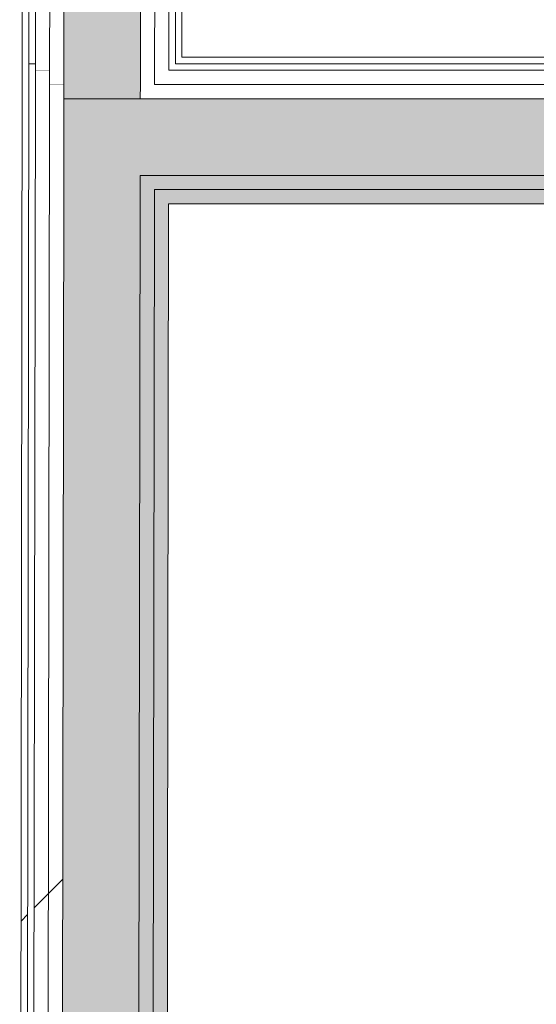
# Model space of a CAD drawing. Header units: millimetres. Extents: x -30280 to 107222, y -17460 to 4378.
# Tile 18 of 125: x -10788 to -10316, y -14540 to -13640. Entities that reach past the tile are written whole.
import ezdxf

# ---------------------------------------------------------------- set-up
doc = ezdxf.new("R2010")
doc.units = ezdxf.units.MM
doc.header["$MEASUREMENT"] = 0
doc.linetypes.add('Wipeout_Contour', pattern=[1000, 0, -1000])
doc.layers.add('Nuevo_08_E_Envans secs', color=7, linetype='Continuous')
doc.layers.add('Nuevo_08_E_Envans secs_Pluma_Nº__1', color=7, linetype='Continuous', lineweight=5)
for name, color, linetype, lineweight, true_color in [('Nuevo_08_E_Envans secs_Pluma_Nº__102', 7, 'Continuous', 5, 0xcccccc), ('Nuevo_08_E_Envans secs_Pluma_Nº__171', 171, 'Continuous', 13, 0xaaaaff), ('Nuevo_08_E_Envans secs_Pluma_Nº__177', 7, 'Continuous', 15, 0xf7e046), ('Nuevo_08_E_Envans secs_Pluma_Nº__79', 7, 'Continuous', 5, 0xaaffd5)]:
    doc.layers.add(name, color=color, linetype=linetype, lineweight=lineweight, true_color=true_color)
pattern_1 = [(45, (0, 0), (-919.24, 919.24), [975, -325]), (45, (4e-13, 919.2), (-919.24, 919.24), [975, -325])]

# ---------------------------------------------------------------- blocks, each defined once
blk = doc.blocks.new('*X223')
at = {"layer": 'Nuevo_08_E_Envans secs_Pluma_Nº__102', "linetype": 'Continuous', "lineweight": 5, "true_color": 0xcccccc}
blk.add_hatch(color=254, dxfattribs=at).paths.add_polyline_path([(-10748.03, -13782.56), (-10678.03, -13782.56), (-10747.93, -13712.56)])
blk = doc.blocks.new('*X232')
at = {"layer": 'Nuevo_08_E_Envans secs_Pluma_Nº__102', "linetype": 'Continuous', "lineweight": 5, "true_color": 0xcccccc}
blk.add_hatch(color=254, dxfattribs=at).paths.add_polyline_path([(-10678.03, -13782.56), (-9476.74, -13782.56), (-9476.74, -13766.56), (-10291.74, -13766.56), (-10291.74, -13716.56), (-9476.74, -13716.56), (-9476.74, -13712.56), (-10677.93, -13712.56)])
blk = doc.blocks.new('*X234')
at = {"layer": 'Nuevo_08_E_Envans secs_Pluma_Nº__102', "linetype": 'Continuous', "lineweight": 5, "true_color": 0xcccccc}
blk.add_hatch(color=254, dxfattribs=at).paths.add_polyline_path([(-10677.93, -13712.56), (-10747.93, -13712.56), (-10678.03, -13782.56)])
blk = doc.blocks.new('Muro_82_3', base_point=(-1686.99, -13808.56))
at = {"layer": 'Nuevo_08_E_Envans secs_Pluma_Nº__79', "linetype": 'Continuous', "lineweight": 5, "true_color": 0xaaffd5}
for points in [[(-10678.05, -13795.56), (-10665.05, -13795.56), (-10678.03, -13782.56)], [(-10665.03, -13782.56), (-10678.03, -13782.56), (-10665.05, -13795.56)], [(-10665.03, -13782.56), (-10665.05, -13795.56), (-9476.75, -13795.56), (-9476.75, -13782.56)], [(-10665.05, -13795.56), (-10665.07, -13808.56), (-10652.07, -13808.56)], [(-10652.05, -13795.56), (-10665.05, -13795.56), (-10652.07, -13808.56)], [(-10652.05, -13795.56), (-10652.07, -13808.56), (-9476.75, -13808.56), (-9476.75, -13795.56)]]:
    blk.add_hatch(color=121, dxfattribs=at).paths.add_polyline_path(points)
at = {"layer": 'Nuevo_08_E_Envans secs_Pluma_Nº__1', "color": 7, "linetype": 'Continuous', "lineweight": 5}
for p, q in [((-10678.03, -13782.56), (-10678.05, -13795.56)), ((-10665.03, -13782.56), (-10678.03, -13782.56)), ((-9476.75, -13782.56), (-10665.03, -13782.56)), ((-10652.05, -13795.56), (-10665.05, -13795.56)), ((-9476.75, -13795.56), (-10652.05, -13795.56))]:
    blk.add_line(p, q, dxfattribs=at)
at = {"layer": 'Nuevo_08_E_Envans secs_Pluma_Nº__1', "color": 7, "linetype": 'Continuous', "lineweight": 5, "flags": 128}
blk.add_lwpolyline([(-10652.07, -13808.56), (-9476.75, -13808.56)], dxfattribs=at)
at = {"color": 254, "linetype": 'Wipeout_Contour', "lineweight": 0, "ltscale": 52254.804333}
blk.add_wipeout([(-10785.88, -13680.56), (-10779.88, -13680.56), (-10785.87, -13674.56)], dxfattribs=at).dxf.layer = 'Nuevo_08_E_Envans secs'
at = {"color": 254, "linetype": 'Wipeout_Contour', "lineweight": 0, "ltscale": 67936.984689}
blk.add_wipeout([(-10639.87, -13674.56), (-10639.88, -13680.56), (-9476.75, -13680.56), (-9476.75, -13674.56)], dxfattribs=at).dxf.layer = 'Nuevo_08_E_Envans secs'
at = {"color": 254, "linetype": 'Wipeout_Contour', "lineweight": 0, "ltscale": 52267.53768}
blk.add_wipeout([(-10773.89, -13686.56), (-10773.91, -13699.56), (-10760.91, -13699.56)], dxfattribs=at).dxf.layer = 'Nuevo_08_E_Envans secs'
at = {"color": 254, "linetype": 'Wipeout_Contour', "lineweight": 0, "ltscale": 68001.704095}
blk.add_wipeout([(-10651.89, -13686.56), (-10651.91, -13699.56), (-9476.75, -13699.56), (-9476.75, -13686.56)], dxfattribs=at).dxf.layer = 'Nuevo_08_E_Envans secs'
at = {"layer": 'Nuevo_08_E_Envans secs_Pluma_Nº__171', "linetype": 'Continuous', "lineweight": 13, "true_color": 0xaaaaff}
h = blk.add_hatch(dxfattribs=at)
h.set_pattern_fill('Panellat_HPL_0003', color=161, style=0, pattern_type=2)
h.set_pattern_definition(pattern_1)
h.paths.add_polyline_path([(-10785.88, -13680.56), (-10779.88, -13680.56), (-10785.87, -13674.56)])
h = blk.add_hatch(dxfattribs=at)
h.set_pattern_fill('Panellat_HPL_0003', color=161, style=0, pattern_type=2)
h.set_pattern_definition(pattern_1)
h.paths.add_polyline_path([(-10639.87, -13674.56), (-10639.88, -13680.56), (-9476.75, -13680.56), (-9476.75, -13674.56)])
at = {"layer": 'Nuevo_08_E_Envans secs_Pluma_Nº__177', "linetype": 'Continuous', "lineweight": 15, "true_color": 0xf7e046}
h = blk.add_hatch(dxfattribs=at)
h.set_pattern_fill('Panellat_HPL_0003', color=53, style=0, pattern_type=2)
h.set_pattern_definition(pattern_1)
h.paths.add_polyline_path([(-10773.89, -13686.56), (-10773.91, -13699.56), (-10760.91, -13699.56)])
h = blk.add_hatch(dxfattribs=at)
h.set_pattern_fill('Panellat_HPL_0003', color=53, style=0, pattern_type=2)
h.set_pattern_definition(pattern_1)
h.paths.add_polyline_path([(-10651.89, -13686.56), (-10651.91, -13699.56), (-9476.75, -13699.56), (-9476.75, -13686.56)])
at = {"color": 254, "linetype": 'Wipeout_Contour', "lineweight": 0, "ltscale": 52246.204327}
blk.add_wipeout([(-10779.87, -13674.56), (-10785.87, -13674.56), (-10779.88, -13680.56)], dxfattribs=at).dxf.layer = 'Nuevo_08_E_Envans secs'
at = {"color": 254, "linetype": 'Wipeout_Contour', "lineweight": 0, "ltscale": 69322.033498}
blk.add_wipeout([(-10645.88, -13680.56), (-10639.88, -13680.56), (-10639.87, -13674.56), (-10645.87, -13674.56)], dxfattribs=at).dxf.layer = 'Nuevo_08_E_Envans secs'
at = {"color": 254, "linetype": 'Wipeout_Contour', "lineweight": 0, "ltscale": 69409.100632}
blk.add_wipeout([(-10664.91, -13699.56), (-10651.91, -13699.56), (-10651.89, -13686.56), (-10664.89, -13686.56)], dxfattribs=at).dxf.layer = 'Nuevo_08_E_Envans secs'
at = {"color": 254, "linetype": 'Wipeout_Contour', "lineweight": 0, "ltscale": 52274.151702}
blk.add_wipeout([(-10760.93, -13712.56), (-10747.93, -13712.56), (-10760.91, -13699.56)], dxfattribs=at).dxf.layer = 'Nuevo_08_E_Envans secs'
at = {"layer": 'Nuevo_08_E_Envans secs_Pluma_Nº__171', "linetype": 'Continuous', "lineweight": 13, "true_color": 0xaaaaff}
h = blk.add_hatch(dxfattribs=at)
h.set_pattern_fill('Panellat_HPL_0003', color=161, style=0, pattern_type=2)
h.set_pattern_definition(pattern_1)
h.paths.add_polyline_path([(-10779.87, -13674.56), (-10785.87, -13674.56), (-10779.88, -13680.56)])
h = blk.add_hatch(dxfattribs=at)
h.set_pattern_fill('Panellat_HPL_0003', color=161, style=0, pattern_type=2)
h.set_pattern_definition(pattern_1)
h.paths.add_polyline_path([(-10645.88, -13680.56), (-10639.88, -13680.56), (-10639.87, -13674.56), (-10645.87, -13674.56)])
at = {"layer": 'Nuevo_08_E_Envans secs_Pluma_Nº__177', "linetype": 'Continuous', "lineweight": 15, "true_color": 0xf7e046}
h = blk.add_hatch(dxfattribs=at)
h.set_pattern_fill('Panellat_HPL_0003', color=53, style=0, pattern_type=2)
h.set_pattern_definition(pattern_1)
h.paths.add_polyline_path([(-10664.91, -13699.56), (-10651.91, -13699.56), (-10651.89, -13686.56), (-10664.89, -13686.56)])
h = blk.add_hatch(dxfattribs=at)
h.set_pattern_fill('Panellat_HPL_0003', color=53, style=0, pattern_type=2)
h.set_pattern_definition(pattern_1)
h.paths.add_polyline_path([(-10760.93, -13712.56), (-10747.93, -13712.56), (-10760.91, -13699.56)])
at = {"layer": 'Nuevo_08_E_Envans secs_Pluma_Nº__1', "color": 7, "linetype": 'Continuous', "lineweight": 5}
for p, q in [((-10779.87, -13674.56), (-10779.88, -13680.56)), ((-10645.88, -13680.56), (-10645.87, -13674.56)), ((-10779.88, -13680.56), (-10779.89, -13686.56)), ((-10773.88, -13680.56), (-10779.88, -13680.56)), ((-10651.89, -13686.56), (-10651.88, -13680.56)), ((-9476.75, -13680.56), (-10645.88, -13680.56)), ((-9476.75, -13686.56), (-10651.89, -13686.56))]:
    blk.add_line(p, q, dxfattribs=at)
at = {"layer": 'Nuevo_08_E_Envans secs_Pluma_Nº__1', "color": 7, "linetype": 'Continuous', "lineweight": 5, "flags": 128}
for points in [[(-10785.87, -13674.56), (-10785.88, -13680.56)], [(-9476.75, -13674.56), (-10639.87, -13674.56)]]:
    blk.add_lwpolyline(points, dxfattribs=at)
at = {"layer": 'Nuevo_08_E_Envans secs', "color": 7, "lineweight": 20}
blk.add_blockref('*X223', (0, 0), dxfattribs=at)
at = {"color": 254, "linetype": 'Wipeout_Contour', "lineweight": 0, "ltscale": 52249.101348}
blk.add_wipeout([(-10760.89, -13686.56), (-10773.89, -13686.56), (-10760.91, -13699.56)], dxfattribs=at).dxf.layer = 'Nuevo_08_E_Envans secs'
at = {"color": 254, "linetype": 'Wipeout_Contour', "lineweight": 0, "ltscale": 68059.596398}
blk.add_wipeout([(-10664.91, -13699.56), (-10664.93, -13712.56), (-9476.75, -13712.56), (-9476.75, -13699.56)], dxfattribs=at).dxf.layer = 'Nuevo_08_E_Envans secs'
at = {"layer": 'Nuevo_08_E_Envans secs_Pluma_Nº__177', "linetype": 'Continuous', "lineweight": 15, "true_color": 0xf7e046}
h = blk.add_hatch(dxfattribs=at)
h.set_pattern_fill('Panellat_HPL_0003', color=53, style=0, pattern_type=2)
h.set_pattern_definition(pattern_1)
h.paths.add_polyline_path([(-10760.89, -13686.56), (-10773.89, -13686.56), (-10760.91, -13699.56)])
h = blk.add_hatch(dxfattribs=at)
h.set_pattern_fill('Panellat_HPL_0003', color=53, style=0, pattern_type=2)
h.set_pattern_definition(pattern_1)
h.paths.add_polyline_path([(-10664.91, -13699.56), (-10664.93, -13712.56), (-9476.75, -13712.56), (-9476.75, -13699.56)])
at = {"layer": 'Nuevo_08_E_Envans secs_Pluma_Nº__1', "color": 7, "linetype": 'Continuous', "lineweight": 5}
for p, q in [((-10773.88, -13680.56), (-10773.89, -13686.56)), ((-10773.89, -13686.56), (-10773.91, -13699.56)), ((-10760.89, -13686.56), (-10773.89, -13686.56))]:
    blk.add_line(p, q, dxfattribs=at)
at = {"color": 254, "linetype": 'Wipeout_Contour', "lineweight": 0, "ltscale": 52255.716215}
blk.add_wipeout([(-10747.91, -13699.56), (-10760.91, -13699.56), (-10747.93, -13712.56)], dxfattribs=at).dxf.layer = 'Nuevo_08_E_Envans secs'
at = {"color": 254, "linetype": 'Wipeout_Contour', "lineweight": 0, "ltscale": 69482.123119}
blk.add_wipeout([(-10677.93, -13712.56), (-10664.93, -13712.56), (-10664.91, -13699.56), (-10677.91, -13699.56)], dxfattribs=at).dxf.layer = 'Nuevo_08_E_Envans secs'
at = {"layer": 'Nuevo_08_E_Envans secs_Pluma_Nº__177', "linetype": 'Continuous', "lineweight": 15, "true_color": 0xf7e046}
h = blk.add_hatch(dxfattribs=at)
h.set_pattern_fill('Panellat_HPL_0003', color=53, style=0, pattern_type=2)
h.set_pattern_definition(pattern_1)
h.paths.add_polyline_path([(-10747.91, -13699.56), (-10760.91, -13699.56), (-10747.93, -13712.56)])
h = blk.add_hatch(dxfattribs=at)
h.set_pattern_fill('Panellat_HPL_0003', color=53, style=0, pattern_type=2)
h.set_pattern_definition(pattern_1)
h.paths.add_polyline_path([(-10677.93, -13712.56), (-10664.93, -13712.56), (-10664.91, -13699.56), (-10677.91, -13699.56)])
at = {"layer": 'Nuevo_08_E_Envans secs_Pluma_Nº__1', "color": 7, "linetype": 'Continuous', "lineweight": 5}
for p, q in [((-10760.89, -13686.56), (-10760.91, -13699.56)), ((-10664.91, -13699.56), (-10664.89, -13686.56)), ((-10747.91, -13699.56), (-10760.91, -13699.56)), ((-10747.91, -13699.56), (-10747.93, -13712.56)), ((-10677.93, -13712.56), (-10677.91, -13699.56)), ((-9476.75, -13699.56), (-10664.91, -13699.56)), ((-10747.93, -13712.56), (-10748.03, -13782.56)), ((-10677.93, -13712.56), (-10747.93, -13712.56)), ((-9476.75, -13712.56), (-10677.93, -13712.56))]:
    blk.add_line(p, q, dxfattribs=at)
at = {"layer": 'Nuevo_08_E_Envans secs', "color": 7, "lineweight": 20}
for name in ['*X234', '*X232']:
    blk.add_blockref(name, (0, 0), dxfattribs=at)
blk = doc.blocks.new('*X246')
at = {"layer": 'Nuevo_08_E_Envans secs_Pluma_Nº__102', "linetype": 'Continuous', "lineweight": 5, "true_color": 0xcccccc}
blk.add_hatch(color=254, dxfattribs=at).paths.add_polyline_path([(-10680.3, -15315.84), (-10750.3, -15315.67), (-10750.32, -15328.67), (-10680.32, -15328.84)])
blk = doc.blocks.new('*X247')
at = {"layer": 'Nuevo_08_E_Envans secs_Pluma_Nº__102', "linetype": 'Continuous', "lineweight": 5, "true_color": 0xcccccc}
blk.add_hatch(color=254, dxfattribs=at).paths.add_polyline_path([(-10680.28, -15302.84), (-10750.28, -15302.67), (-10750.3, -15315.67), (-10680.3, -15315.84)])
blk = doc.blocks.new('*X248')
at = {"layer": 'Nuevo_08_E_Envans secs_Pluma_Nº__102', "linetype": 'Continuous', "lineweight": 5, "true_color": 0xcccccc}
blk.add_hatch(color=254, dxfattribs=at).paths.add_polyline_path([(-10750.28, -15302.67), (-10680.28, -15302.84), (-10678.03, -13782.56), (-10748.03, -13782.56)])
blk = doc.blocks.new('Muro_85_3', base_point=(-10654.28, -15302.91))
at = {"layer": 'Nuevo_08_E_Envans secs_Pluma_Nº__79', "linetype": 'Continuous', "lineweight": 5, "true_color": 0xaaffd5}
for points in [[(-10680.28, -15302.84), (-10667.28, -15302.88), (-10665.05, -13795.56), (-10678.05, -13795.56)], [(-10665.07, -13808.56), (-10667.28, -15302.88), (-10654.28, -15302.91), (-10652.07, -13808.56)], [(-10667.28, -15302.88), (-10680.28, -15302.84), (-10680.3, -15315.84), (-10667.3, -15315.88)]]:
    blk.add_hatch(color=121, dxfattribs=at).paths.add_polyline_path(points)
at = {"layer": 'Nuevo_08_E_Envans secs_Pluma_Nº__1', "color": 7, "linetype": 'Continuous', "lineweight": 5}
for p, q in [((-10678.03, -13782.56), (-10678.05, -13795.56)), ((-10678.05, -13795.56), (-10680.28, -15302.84)), ((-10665.05, -13795.56), (-10665.07, -13808.56)), ((-10665.07, -13808.56), (-10667.28, -15302.88)), ((-10680.3, -15315.84), (-10680.28, -15302.84)), ((-10667.3, -15315.88), (-10667.28, -15302.88)), ((-10782.3, -15315.59), (-10782.32, -15328.59)), ((-10680.32, -15328.84), (-10680.3, -15315.84))]:
    blk.add_line(p, q, dxfattribs=at)
at = {"layer": 'Nuevo_08_E_Envans secs_Pluma_Nº__1', "color": 7, "linetype": 'Continuous', "lineweight": 5, "flags": 128}
blk.add_lwpolyline([(-10654.28, -15302.91), (-10652.07, -13808.56)], dxfattribs=at)
at = {"color": 254, "linetype": 'Wipeout_Contour', "lineweight": 0, "ltscale": 74913.946734}
blk.add_wipeout([(-10763.3, -15315.64), (-10776.3, -15315.61), (-10776.32, -15328.61), (-10763.32, -15328.64)], dxfattribs=at).dxf.layer = 'Nuevo_08_E_Envans secs'
at = {"layer": 'Nuevo_08_E_Envans secs_Pluma_Nº__177', "linetype": 'Continuous', "lineweight": 15, "true_color": 0xf7e046}
h = blk.add_hatch(dxfattribs=at)
h.set_pattern_fill('Panellat_HPL_0003', color=53, style=0, pattern_type=2)
h.set_pattern_definition(pattern_1)
h.paths.add_polyline_path([(-10763.3, -15315.64), (-10776.3, -15315.61), (-10776.32, -15328.61), (-10763.32, -15328.64)])
at = {"layer": 'Nuevo_08_E_Envans secs_Pluma_Nº__1', "color": 7, "linetype": 'Continuous', "lineweight": 5}
blk.add_line((-10782.32, -15328.59), (-10776.32, -15328.61), dxfattribs=at)
at = {"color": 254, "linetype": 'Wipeout_Contour', "lineweight": 0, "ltscale": 74884.161785}
blk.add_wipeout([(-10750.3, -15315.67), (-10763.3, -15315.64), (-10763.32, -15328.64), (-10750.32, -15328.67)], dxfattribs=at).dxf.layer = 'Nuevo_08_E_Envans secs'
at = {"layer": 'Nuevo_08_E_Envans secs_Pluma_Nº__177', "linetype": 'Continuous', "lineweight": 15, "true_color": 0xf7e046}
h = blk.add_hatch(dxfattribs=at)
h.set_pattern_fill('Panellat_HPL_0003', color=53, style=0, pattern_type=2)
h.set_pattern_definition(pattern_1)
h.paths.add_polyline_path([(-10750.3, -15315.67), (-10763.3, -15315.64), (-10763.32, -15328.64), (-10750.32, -15328.67)])
at = {"layer": 'Nuevo_08_E_Envans secs_Pluma_Nº__1', "color": 7, "linetype": 'Continuous', "lineweight": 5}
for p, q in [((-10776.32, -15328.61), (-10763.32, -15328.64)), ((-10763.32, -15328.64), (-10750.32, -15328.67))]:
    blk.add_line(p, q, dxfattribs=at)
at = {"layer": 'Nuevo_08_E_Envans secs', "color": 7, "lineweight": 20}
blk.add_blockref('*X246', (0, 0), dxfattribs=at)
at = {"color": 254, "linetype": 'Wipeout_Contour', "lineweight": 0, "ltscale": 74871.366345}
blk.add_wipeout([(-10763.28, -15302.64), (-10776.28, -15302.61), (-10776.3, -15315.61), (-10763.3, -15315.64)], dxfattribs=at).dxf.layer = 'Nuevo_08_E_Envans secs'
at = {"layer": 'Nuevo_08_E_Envans secs_Pluma_Nº__177', "linetype": 'Continuous', "lineweight": 15, "true_color": 0xf7e046}
h = blk.add_hatch(dxfattribs=at)
h.set_pattern_fill('Panellat_HPL_0003', color=53, style=0, pattern_type=2)
h.set_pattern_definition(pattern_1)
h.paths.add_polyline_path([(-10763.28, -15302.64), (-10776.28, -15302.61), (-10776.3, -15315.61), (-10763.3, -15315.64)])
at = {"layer": 'Nuevo_08_E_Envans secs_Pluma_Nº__1', "color": 7, "linetype": 'Continuous', "lineweight": 5}
blk.add_line((-10776.3, -15315.61), (-10776.32, -15328.61), dxfattribs=at)
at = {"color": 254, "linetype": 'Wipeout_Contour', "lineweight": 0, "ltscale": 72281.182067}
blk.add_wipeout([(-10788.28, -15302.58), (-10782.28, -15302.59), (-10779.88, -13680.56), (-10785.88, -13680.56)], dxfattribs=at).dxf.layer = 'Nuevo_08_E_Envans secs'
at = {"color": 254, "linetype": 'Wipeout_Contour', "lineweight": 0, "ltscale": 74841.564415}
blk.add_wipeout([(-10750.28, -15302.67), (-10763.28, -15302.64), (-10763.3, -15315.64), (-10750.3, -15315.67)], dxfattribs=at).dxf.layer = 'Nuevo_08_E_Envans secs'
at = {"layer": 'Nuevo_08_E_Envans secs_Pluma_Nº__171', "linetype": 'Continuous', "lineweight": 13, "true_color": 0xaaaaff}
h = blk.add_hatch(dxfattribs=at)
h.set_pattern_fill('Panellat_HPL_0003', color=161, style=0, pattern_type=2)
h.set_pattern_definition(pattern_1)
h.paths.add_polyline_path([(-10788.28, -15302.58), (-10782.28, -15302.59), (-10779.88, -13680.56), (-10785.88, -13680.56)])
at = {"layer": 'Nuevo_08_E_Envans secs_Pluma_Nº__177', "linetype": 'Continuous', "lineweight": 15, "true_color": 0xf7e046}
h = blk.add_hatch(dxfattribs=at)
h.set_pattern_fill('Panellat_HPL_0003', color=53, style=0, pattern_type=2)
h.set_pattern_definition(pattern_1)
h.paths.add_polyline_path([(-10750.28, -15302.67), (-10763.28, -15302.64), (-10763.3, -15315.64), (-10750.3, -15315.67)])
at = {"layer": 'Nuevo_08_E_Envans secs_Pluma_Nº__1', "color": 7, "linetype": 'Continuous', "lineweight": 5}
for p, q in [((-10779.88, -13680.56), (-10779.89, -13686.56)), ((-10782.28, -15302.59), (-10782.3, -15315.59)), ((-10763.3, -15315.64), (-10763.32, -15328.64)), ((-10750.3, -15315.67), (-10750.32, -15328.67))]:
    blk.add_line(p, q, dxfattribs=at)
at = {"layer": 'Nuevo_08_E_Envans secs_Pluma_Nº__1', "color": 7, "linetype": 'Continuous', "lineweight": 5, "flags": 128}
for points in [[(-10785.88, -13680.56), (-10788.28, -15302.58)], [(-10788.28, -15302.58), (-10782.28, -15302.59)]]:
    blk.add_lwpolyline(points, dxfattribs=at)
at = {"layer": 'Nuevo_08_E_Envans secs', "color": 7, "lineweight": 20}
blk.add_blockref('*X247', (0, 0), dxfattribs=at)
at = {"color": 254, "linetype": 'Wipeout_Contour', "lineweight": 0, "ltscale": 72274.113603}
blk.add_wipeout([(-10773.91, -13699.56), (-10776.28, -15302.61), (-10763.28, -15302.64), (-10760.91, -13699.56)], dxfattribs=at).dxf.layer = 'Nuevo_08_E_Envans secs'
at = {"layer": 'Nuevo_08_E_Envans secs_Pluma_Nº__177', "linetype": 'Continuous', "lineweight": 15, "true_color": 0xf7e046}
h = blk.add_hatch(dxfattribs=at)
h.set_pattern_fill('Panellat_HPL_0003', color=53, style=0, pattern_type=2)
h.set_pattern_definition(pattern_1)
h.paths.add_polyline_path([(-10773.91, -13699.56), (-10776.28, -15302.61), (-10763.28, -15302.64), (-10760.91, -13699.56)])
at = {"layer": 'Nuevo_08_E_Envans secs_Pluma_Nº__1', "color": 7, "linetype": 'Continuous', "lineweight": 5}
for p, q in [((-10779.89, -13686.56), (-10782.28, -15302.59)), ((-10773.89, -13686.56), (-10773.91, -13699.56)), ((-10773.91, -13699.56), (-10776.28, -15302.61)), ((-10776.28, -15302.61), (-10776.3, -15315.61))]:
    blk.add_line(p, q, dxfattribs=at)
at = {"color": 254, "linetype": 'Wipeout_Contour', "lineweight": 0, "ltscale": 72263.626665}
blk.add_wipeout([(-10763.28, -15302.64), (-10750.28, -15302.67), (-10747.93, -13712.56), (-10760.93, -13712.56)], dxfattribs=at).dxf.layer = 'Nuevo_08_E_Envans secs'
at = {"layer": 'Nuevo_08_E_Envans secs_Pluma_Nº__177', "linetype": 'Continuous', "lineweight": 15, "true_color": 0xf7e046}
h = blk.add_hatch(dxfattribs=at)
h.set_pattern_fill('Panellat_HPL_0003', color=53, style=0, pattern_type=2)
h.set_pattern_definition(pattern_1)
h.paths.add_polyline_path([(-10763.28, -15302.64), (-10750.28, -15302.67), (-10747.93, -13712.56), (-10760.93, -13712.56)])
at = {"layer": 'Nuevo_08_E_Envans secs_Pluma_Nº__1', "color": 7, "linetype": 'Continuous', "lineweight": 5}
for p, q in [((-10760.91, -13699.56), (-10760.93, -13712.56)), ((-10760.93, -13712.56), (-10763.28, -15302.64)), ((-10747.93, -13712.56), (-10748.03, -13782.56)), ((-10748.03, -13782.56), (-10750.28, -15302.67)), ((-10763.28, -15302.64), (-10763.3, -15315.64)), ((-10750.28, -15302.67), (-10750.3, -15315.67))]:
    blk.add_line(p, q, dxfattribs=at)
at = {"layer": 'Nuevo_08_E_Envans secs', "color": 7, "lineweight": 20}
blk.add_blockref('*X248', (0, 0), dxfattribs=at)
blk = doc.blocks.new('*X470')
at = {"layer": 'Nuevo_08_E_Envans secs_Pluma_Nº__102', "linetype": 'Continuous', "lineweight": 5, "true_color": 0xcccccc}
blk.add_hatch(color=254, dxfattribs=at).paths.add_polyline_path([(-10747.88, -13680.56), (-10677.88, -13680.56), (-10677.87, -13674.56), (-10747.87, -13674.56)])
blk = doc.blocks.new('*X471')
at = {"layer": 'Nuevo_08_E_Envans secs_Pluma_Nº__102', "linetype": 'Continuous', "lineweight": 5, "true_color": 0xcccccc}
blk.add_hatch(color=254, dxfattribs=at).paths.add_polyline_path([(-10747.89, -13686.56), (-10677.89, -13686.56), (-10677.88, -13680.56), (-10747.88, -13680.56)])
blk = doc.blocks.new('*X472')
at = {"layer": 'Nuevo_08_E_Envans secs_Pluma_Nº__102', "linetype": 'Continuous', "lineweight": 5, "true_color": 0xcccccc}
blk.add_hatch(color=254, dxfattribs=at).paths.add_polyline_path([(-10747.91, -13699.56), (-10677.91, -13699.56), (-10677.89, -13686.56), (-10747.89, -13686.56)])
blk = doc.blocks.new('*X473')
at = {"layer": 'Nuevo_08_E_Envans secs_Pluma_Nº__102', "linetype": 'Continuous', "lineweight": 5, "true_color": 0xcccccc}
blk.add_hatch(color=254, dxfattribs=at).paths.add_polyline_path([(-10747.93, -13712.56), (-10677.93, -13712.56), (-10677.91, -13699.56), (-10747.91, -13699.56)])
blk = doc.blocks.new('*X475')
at = {"layer": 'Nuevo_08_E_Envans secs_Pluma_Nº__102', "linetype": 'Continuous', "lineweight": 5, "true_color": 0xcccccc}
blk.add_hatch(color=254, dxfattribs=at).paths.add_polyline_path([(-10747.87, -13674.56), (-10677.87, -13674.56), (-10677.44, -13378.18), (-10747.44, -13378.07)])
blk = doc.blocks.new('Muro_131_3', base_point=(-10640.07, -13808.56))
at = {"color": 254, "linetype": 'Wipeout_Contour', "lineweight": 0, "ltscale": 69193.596997}
blk.add_wipeout([(-10785.87, -13674.56), (-10779.87, -13674.56), (-10779.44, -13378.02), (-10785.44, -13378.02)], dxfattribs=at).dxf.layer = 'Nuevo_08_E_Envans secs'
at = {"color": 254, "linetype": 'Wipeout_Contour', "lineweight": 0, "ltscale": 68846.231567}
blk.add_wipeout([(-10645.44, -13378.22), (-10645.87, -13674.56), (-10639.87, -13674.56), (-10639.44, -13378.23)], dxfattribs=at).dxf.layer = 'Nuevo_08_E_Envans secs'
at = {"color": 254, "linetype": 'Wipeout_Contour', "lineweight": 0, "ltscale": 69360.12795}
blk.add_wipeout([(-10664.88, -13680.56), (-10651.88, -13680.56), (-10651.87, -13674.56), (-10664.87, -13674.56)], dxfattribs=at).dxf.layer = 'Nuevo_08_E_Envans secs'
at = {"layer": 'Nuevo_08_E_Envans secs_Pluma_Nº__171', "linetype": 'Continuous', "lineweight": 13, "true_color": 0xaaaaff}
h = blk.add_hatch(dxfattribs=at)
h.set_pattern_fill('Panellat_HPL_0003', color=161, style=0, pattern_type=2)
h.set_pattern_definition(pattern_1)
h.paths.add_polyline_path([(-10785.87, -13674.56), (-10779.87, -13674.56), (-10779.44, -13378.02), (-10785.44, -13378.02)])
h = blk.add_hatch(dxfattribs=at)
h.set_pattern_fill('Panellat_HPL_0003', color=161, style=0, pattern_type=2)
h.set_pattern_definition(pattern_1)
h.paths.add_polyline_path([(-10645.44, -13378.22), (-10645.87, -13674.56), (-10639.87, -13674.56), (-10639.44, -13378.23)])
at = {"layer": 'Nuevo_08_E_Envans secs_Pluma_Nº__177', "linetype": 'Continuous', "lineweight": 15, "true_color": 0xf7e046}
h = blk.add_hatch(dxfattribs=at)
h.set_pattern_fill('Panellat_HPL_0003', color=53, style=0, pattern_type=2)
h.set_pattern_definition(pattern_1)
h.paths.add_polyline_path([(-10664.88, -13680.56), (-10651.88, -13680.56), (-10651.87, -13674.56), (-10664.87, -13674.56)])
at = {"layer": 'Nuevo_08_E_Envans secs_Pluma_Nº__1', "color": 7, "linetype": 'Continuous', "lineweight": 5}
for p, q in [((-10779.44, -13378.02), (-10779.87, -13674.56)), ((-10645.44, -13378.22), (-10645.87, -13674.56)), ((-10779.87, -13674.56), (-10779.88, -13680.56)), ((-10645.88, -13680.56), (-10645.87, -13674.56))]:
    blk.add_line(p, q, dxfattribs=at)
at = {"layer": 'Nuevo_08_E_Envans secs_Pluma_Nº__1', "color": 7, "linetype": 'Continuous', "lineweight": 5, "flags": 128}
for points in [[(-10785.44, -13378.02), (-10785.87, -13674.56)], [(-10639.87, -13674.56), (-10639.44, -13378.23)]]:
    blk.add_lwpolyline(points, dxfattribs=at)
at = {"color": 254, "linetype": 'Wipeout_Contour', "lineweight": 0, "ltscale": 69392.102887}
blk.add_wipeout([(-10677.88, -13680.56), (-10664.88, -13680.56), (-10664.87, -13674.56), (-10677.87, -13674.56)], dxfattribs=at).dxf.layer = 'Nuevo_08_E_Envans secs'
at = {"layer": 'Nuevo_08_E_Envans secs_Pluma_Nº__177', "linetype": 'Continuous', "lineweight": 15, "true_color": 0xf7e046}
h = blk.add_hatch(dxfattribs=at)
h.set_pattern_fill('Panellat_HPL_0003', color=53, style=0, pattern_type=2)
h.set_pattern_definition(pattern_1)
h.paths.add_polyline_path([(-10677.88, -13680.56), (-10664.88, -13680.56), (-10664.87, -13674.56), (-10677.87, -13674.56)])
at = {"layer": 'Nuevo_08_E_Envans secs', "color": 7, "lineweight": 20}
blk.add_blockref('*X470', (0, 0), dxfattribs=at)
at = {"color": 254, "linetype": 'Wipeout_Contour', "lineweight": 0, "ltscale": 69596.820156}
blk.add_wipeout([(-10760.88, -13680.56), (-10747.88, -13680.56), (-10747.87, -13674.56), (-10760.87, -13674.56)], dxfattribs=at).dxf.layer = 'Nuevo_08_E_Envans secs'
at = {"color": 254, "linetype": 'Wipeout_Contour', "lineweight": 0, "ltscale": 69379.082164}
blk.add_wipeout([(-10664.89, -13686.56), (-10651.89, -13686.56), (-10651.88, -13680.56), (-10664.88, -13680.56)], dxfattribs=at).dxf.layer = 'Nuevo_08_E_Envans secs'
at = {"layer": 'Nuevo_08_E_Envans secs_Pluma_Nº__177', "linetype": 'Continuous', "lineweight": 15, "true_color": 0xf7e046}
h = blk.add_hatch(dxfattribs=at)
h.set_pattern_fill('Panellat_HPL_0003', color=53, style=0, pattern_type=2)
h.set_pattern_definition(pattern_1)
h.paths.add_polyline_path([(-10760.88, -13680.56), (-10747.88, -13680.56), (-10747.87, -13674.56), (-10760.87, -13674.56)])
h = blk.add_hatch(dxfattribs=at)
h.set_pattern_fill('Panellat_HPL_0003', color=53, style=0, pattern_type=2)
h.set_pattern_definition(pattern_1)
h.paths.add_polyline_path([(-10664.89, -13686.56), (-10651.89, -13686.56), (-10651.88, -13680.56), (-10664.88, -13680.56)])
at = {"layer": 'Nuevo_08_E_Envans secs_Pluma_Nº__1', "color": 7, "linetype": 'Continuous', "lineweight": 5}
blk.add_line((-10651.89, -13686.56), (-10651.88, -13680.56), dxfattribs=at)
at = {"color": 254, "linetype": 'Wipeout_Contour', "lineweight": 0, "ltscale": 69628.973176}
blk.add_wipeout([(-10773.88, -13680.56), (-10760.88, -13680.56), (-10760.87, -13674.56), (-10773.87, -13674.56)], dxfattribs=at).dxf.layer = 'Nuevo_08_E_Envans secs'
at = {"color": 254, "linetype": 'Wipeout_Contour', "lineweight": 0, "ltscale": 69411.048395}
blk.add_wipeout([(-10677.89, -13686.56), (-10664.89, -13686.56), (-10664.88, -13680.56), (-10677.88, -13680.56)], dxfattribs=at).dxf.layer = 'Nuevo_08_E_Envans secs'
at = {"layer": 'Nuevo_08_E_Envans secs_Pluma_Nº__177', "linetype": 'Continuous', "lineweight": 15, "true_color": 0xf7e046}
h = blk.add_hatch(dxfattribs=at)
h.set_pattern_fill('Panellat_HPL_0003', color=53, style=0, pattern_type=2)
h.set_pattern_definition(pattern_1)
h.paths.add_polyline_path([(-10773.88, -13680.56), (-10760.88, -13680.56), (-10760.87, -13674.56), (-10773.87, -13674.56)])
h = blk.add_hatch(dxfattribs=at)
h.set_pattern_fill('Panellat_HPL_0003', color=53, style=0, pattern_type=2)
h.set_pattern_definition(pattern_1)
h.paths.add_polyline_path([(-10677.89, -13686.56), (-10664.89, -13686.56), (-10664.88, -13680.56), (-10677.88, -13680.56)])
at = {"layer": 'Nuevo_08_E_Envans secs', "color": 7, "lineweight": 20}
blk.add_blockref('*X471', (0, 0), dxfattribs=at)
at = {"color": 254, "linetype": 'Wipeout_Contour', "lineweight": 0, "ltscale": 69155.003246}
blk.add_wipeout([(-10773.44, -13378.03), (-10773.87, -13674.56), (-10760.87, -13674.56), (-10760.44, -13378.05)], dxfattribs=at).dxf.layer = 'Nuevo_08_E_Envans secs'
at = {"color": 254, "linetype": 'Wipeout_Contour', "lineweight": 0, "ltscale": 69615.71012}
blk.add_wipeout([(-10760.89, -13686.56), (-10747.89, -13686.56), (-10747.88, -13680.56), (-10760.88, -13680.56)], dxfattribs=at).dxf.layer = 'Nuevo_08_E_Envans secs'
at = {"color": 254, "linetype": 'Wipeout_Contour', "lineweight": 0, "ltscale": 69441.053089}
blk.add_wipeout([(-10677.91, -13699.56), (-10664.91, -13699.56), (-10664.89, -13686.56), (-10677.89, -13686.56)], dxfattribs=at).dxf.layer = 'Nuevo_08_E_Envans secs'
at = {"layer": 'Nuevo_08_E_Envans secs_Pluma_Nº__177', "linetype": 'Continuous', "lineweight": 15, "true_color": 0xf7e046}
h = blk.add_hatch(dxfattribs=at)
h.set_pattern_fill('Panellat_HPL_0003', color=53, style=0, pattern_type=2)
h.set_pattern_definition(pattern_1)
h.paths.add_polyline_path([(-10773.44, -13378.03), (-10773.87, -13674.56), (-10760.87, -13674.56), (-10760.44, -13378.05)])
h = blk.add_hatch(dxfattribs=at)
h.set_pattern_fill('Panellat_HPL_0003', color=53, style=0, pattern_type=2)
h.set_pattern_definition(pattern_1)
h.paths.add_polyline_path([(-10760.89, -13686.56), (-10747.89, -13686.56), (-10747.88, -13680.56), (-10760.88, -13680.56)])
h = blk.add_hatch(dxfattribs=at)
h.set_pattern_fill('Panellat_HPL_0003', color=53, style=0, pattern_type=2)
h.set_pattern_definition(pattern_1)
h.paths.add_polyline_path([(-10677.91, -13699.56), (-10664.91, -13699.56), (-10664.89, -13686.56), (-10677.89, -13686.56)])
at = {"layer": 'Nuevo_08_E_Envans secs_Pluma_Nº__1', "color": 7, "linetype": 'Continuous', "lineweight": 5}
for p, q in [((-10773.44, -13378.03), (-10773.87, -13674.56)), ((-10677.89, -13686.56), (-10677.88, -13680.56)), ((-10664.89, -13686.56), (-10664.88, -13680.56)), ((-10677.91, -13699.56), (-10677.89, -13686.56)), ((-10664.91, -13699.56), (-10664.89, -13686.56)), ((-10677.93, -13712.56), (-10677.91, -13699.56))]:
    blk.add_line(p, q, dxfattribs=at)
at = {"layer": 'Nuevo_08_E_Envans secs', "color": 7, "lineweight": 20}
blk.add_blockref('*X472', (0, 0), dxfattribs=at)
at = {"color": 254, "linetype": 'Wipeout_Contour', "lineweight": 0, "ltscale": 69122.658946}
blk.add_wipeout([(-10760.44, -13378.05), (-10760.87, -13674.56), (-10747.87, -13674.56), (-10747.44, -13378.07)], dxfattribs=at).dxf.layer = 'Nuevo_08_E_Envans secs'
at = {"color": 254, "linetype": 'Wipeout_Contour', "lineweight": 0, "ltscale": 69647.854447}
blk.add_wipeout([(-10773.89, -13686.56), (-10760.89, -13686.56), (-10760.88, -13680.56), (-10773.88, -13680.56)], dxfattribs=at).dxf.layer = 'Nuevo_08_E_Envans secs'
at = {"layer": 'Nuevo_08_E_Envans secs_Pluma_Nº__177', "linetype": 'Continuous', "lineweight": 15, "true_color": 0xf7e046}
h = blk.add_hatch(dxfattribs=at)
h.set_pattern_fill('Panellat_HPL_0003', color=53, style=0, pattern_type=2)
h.set_pattern_definition(pattern_1)
h.paths.add_polyline_path([(-10760.44, -13378.05), (-10760.87, -13674.56), (-10747.87, -13674.56), (-10747.44, -13378.07)])
h = blk.add_hatch(dxfattribs=at)
h.set_pattern_fill('Panellat_HPL_0003', color=53, style=0, pattern_type=2)
h.set_pattern_definition(pattern_1)
h.paths.add_polyline_path([(-10773.89, -13686.56), (-10760.89, -13686.56), (-10760.88, -13680.56), (-10773.88, -13680.56)])
at = {"layer": 'Nuevo_08_E_Envans secs_Pluma_Nº__1', "color": 7, "linetype": 'Continuous', "lineweight": 5}
for p, q in [((-10760.44, -13378.05), (-10760.87, -13674.56)), ((-10747.44, -13378.07), (-10747.87, -13674.56)), ((-10773.87, -13674.56), (-10773.88, -13680.56)), ((-10760.87, -13674.56), (-10760.88, -13680.56)), ((-10747.87, -13674.56), (-10747.88, -13680.56)), ((-10773.88, -13680.56), (-10773.89, -13686.56))]:
    blk.add_line(p, q, dxfattribs=at)
at = {"layer": 'Nuevo_08_E_Envans secs', "color": 7, "lineweight": 20}
blk.add_blockref('*X475', (0, 0), dxfattribs=at)
at = {"color": 254, "linetype": 'Wipeout_Contour', "lineweight": 0, "ltscale": 68916.720231}
blk.add_wipeout([(-10677.44, -13378.18), (-10677.87, -13674.56), (-10664.87, -13674.56), (-10664.44, -13378.19)], dxfattribs=at).dxf.layer = 'Nuevo_08_E_Envans secs'
at = {"color": 254, "linetype": 'Wipeout_Contour', "lineweight": 0, "ltscale": 69645.626924}
blk.add_wipeout([(-10760.91, -13699.56), (-10747.91, -13699.56), (-10747.89, -13686.56), (-10760.89, -13686.56)], dxfattribs=at).dxf.layer = 'Nuevo_08_E_Envans secs'
at = {"layer": 'Nuevo_08_E_Envans secs_Pluma_Nº__177', "linetype": 'Continuous', "lineweight": 15, "true_color": 0xf7e046}
h = blk.add_hatch(dxfattribs=at)
h.set_pattern_fill('Panellat_HPL_0003', color=53, style=0, pattern_type=2)
h.set_pattern_definition(pattern_1)
h.paths.add_polyline_path([(-10677.44, -13378.18), (-10677.87, -13674.56), (-10664.87, -13674.56), (-10664.44, -13378.19)])
h = blk.add_hatch(dxfattribs=at)
h.set_pattern_fill('Panellat_HPL_0003', color=53, style=0, pattern_type=2)
h.set_pattern_definition(pattern_1)
h.paths.add_polyline_path([(-10760.91, -13699.56), (-10747.91, -13699.56), (-10747.89, -13686.56), (-10760.89, -13686.56)])
at = {"layer": 'Nuevo_08_E_Envans secs_Pluma_Nº__1', "color": 7, "linetype": 'Continuous', "lineweight": 5}
for p, q in [((-10677.44, -13378.18), (-10677.87, -13674.56)), ((-10677.88, -13680.56), (-10677.87, -13674.56)), ((-10760.88, -13680.56), (-10760.89, -13686.56)), ((-10747.88, -13680.56), (-10747.89, -13686.56)), ((-10760.89, -13686.56), (-10760.91, -13699.56)), ((-10747.89, -13686.56), (-10747.91, -13699.56)), ((-10747.91, -13699.56), (-10747.93, -13712.56))]:
    blk.add_line(p, q, dxfattribs=at)
at = {"layer": 'Nuevo_08_E_Envans secs', "color": 7, "lineweight": 20}
blk.add_blockref('*X473', (0, 0), dxfattribs=at)
at = {"color": 254, "linetype": 'Wipeout_Contour', "lineweight": 0, "ltscale": 68884.553929}
blk.add_wipeout([(-10664.44, -13378.19), (-10664.87, -13674.56), (-10651.87, -13674.56), (-10651.44, -13378.21)], dxfattribs=at).dxf.layer = 'Nuevo_08_E_Envans secs'
at = {"layer": 'Nuevo_08_E_Envans secs_Pluma_Nº__177', "linetype": 'Continuous', "lineweight": 15, "true_color": 0xf7e046}
h = blk.add_hatch(dxfattribs=at)
h.set_pattern_fill('Panellat_HPL_0003', color=53, style=0, pattern_type=2)
h.set_pattern_definition(pattern_1)
h.paths.add_polyline_path([(-10664.44, -13378.19), (-10664.87, -13674.56), (-10651.87, -13674.56), (-10651.44, -13378.21)])
at = {"layer": 'Nuevo_08_E_Envans secs_Pluma_Nº__1', "color": 7, "linetype": 'Continuous', "lineweight": 5}
for p, q in [((-10664.44, -13378.19), (-10664.87, -13674.56)), ((-10651.44, -13378.21), (-10651.87, -13674.56)), ((-10664.88, -13680.56), (-10664.87, -13674.56)), ((-10651.88, -13680.56), (-10651.87, -13674.56))]:
    blk.add_line(p, q, dxfattribs=at)

msp = doc.modelspace()

# ---------------------------------------------------------------- block references
at = {"layer": 'Nuevo_08_E_Envans secs', "color": 7, "lineweight": 20}
msp.add_blockref('Muro_82_3', (-1686.99, -13808.56), dxfattribs=at)

# ---------------------------------------------------------------- next in the draw order: block references
msp.add_blockref('Muro_85_3', (-10654.28, -15302.91), dxfattribs=at)

# ---------------------------------------------------------------- next in the draw order: block references
msp.add_blockref('Muro_131_3', (-10640.07, -13808.56), dxfattribs=at)

doc.saveas('drawing.dxf')
